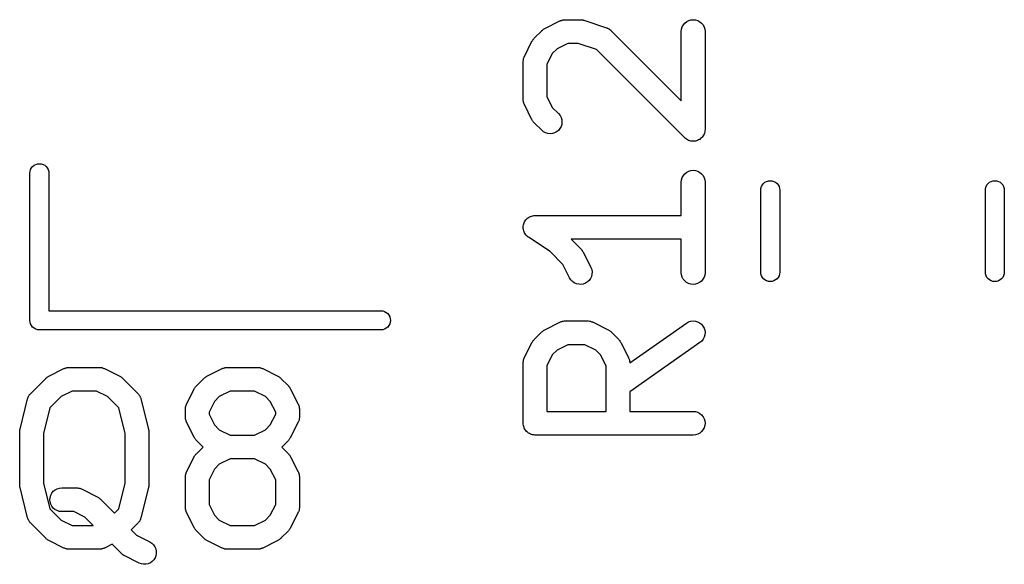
# Model space of a CAD drawing. Extents: x -0.18 to 2.54, y -2.17 to -0.07.
# Tile 3 of 39: x 0.17 to 0.41, y -0.99 to -0.86. Entities that reach past the tile are written whole.
import ezdxf

# ---------------------------------------------------------------- set-up
doc = ezdxf.new("R2010")
doc.units = 0
doc.header["$MEASUREMENT"] = 0
doc.layers.add('BLACK', color=7, linetype='CONTINUOUS')

msp = doc.modelspace()

# ---------------------------------------------------------------- linework, layer by layer
at = {"layer": 'BLACK', "linetype": 'CONTINUOUS'}
for p, q in [((0.295909, -0.859552), (0.299658, -0.857678)), ((0.299658, -0.857678), (0.299695, -0.857659)), ((0.299695, -0.857659), (0.299777, -0.857629)), ((0.299777, -0.857629), (0.299853, -0.857589)), ((0.299853, -0.857589), (0.300047, -0.85753)), ((0.300047, -0.85753), (0.300236, -0.857461)), ((0.300236, -0.857461), (0.300322, -0.857447)), ((0.300322, -0.857447), (0.300405, -0.857422)), ((0.300405, -0.857422), (0.300606, -0.857402)), ((0.300606, -0.857402), (0.300805, -0.857371)), ((0.300805, -0.857371), (0.300892, -0.857374)), ((0.300892, -0.857374), (0.300979, -0.857366)), ((0.300979, -0.857366), (0.304728, -0.857366)), ((0.304728, -0.857366), (0.304769, -0.857366)), ((0.304769, -0.857366), (0.304934, -0.857385)), ((0.304934, -0.857385), (0.3051, -0.857389)), ((0.3051, -0.857389), (0.30522, -0.857417)), ((0.30522, -0.857417), (0.305342, -0.85743)), ((0.305342, -0.85743), (0.3055, -0.857481)), ((0.3055, -0.857481), (0.305662, -0.857517)), ((0.305662, -0.857517), (0.311286, -0.859392)), ((0.330784, -0.858209), (0.331233, -0.857848)), ((0.331233, -0.857848), (0.331744, -0.857581)), ((0.331744, -0.857581), (0.332296, -0.857418)), ((0.332296, -0.857418), (0.33287, -0.857366)), ((0.33287, -0.857366), (0.333443, -0.857426)), ((0.333443, -0.857426), (0.333994, -0.857597)), ((0.333994, -0.857597), (0.334501, -0.857871)), ((0.334501, -0.857871), (0.334945, -0.858238)), ((0.293266, -0.86198), (0.295141, -0.860106)), ((0.295141, -0.860106), (0.295171, -0.860077)), ((0.295171, -0.860077), (0.2953, -0.859973)), ((0.2953, -0.859973), (0.295421, -0.859859)), ((0.295421, -0.859859), (0.295525, -0.859794)), ((0.295525, -0.859794), (0.295621, -0.859717)), ((0.295621, -0.859717), (0.295768, -0.859641)), ((0.295768, -0.859641), (0.295909, -0.859552)), ((0.311286, -0.859392), (0.311325, -0.859406)), ((0.311325, -0.859406), (0.311404, -0.859442)), ((0.311404, -0.859442), (0.311487, -0.859467)), ((0.311487, -0.859467), (0.311665, -0.859563)), ((0.311665, -0.859563), (0.311848, -0.859648)), ((0.311848, -0.859648), (0.311918, -0.859699)), ((0.311918, -0.859699), (0.311995, -0.85974)), ((0.311995, -0.85974), (0.312151, -0.859868)), ((0.312151, -0.859868), (0.312314, -0.859987)), ((0.312314, -0.859987), (0.312373, -0.86005)), ((0.312373, -0.86005), (0.31244, -0.860106)), ((0.31244, -0.860106), (0.329897, -0.877562)), ((0.329897, -0.860277), (0.329961, -0.859705)), ((0.329897, -0.860319), (0.329897, -0.860277)), ((0.329897, -0.877562), (0.329897, -0.860319)), ((0.329961, -0.859705), (0.330136, -0.859155)), ((0.330136, -0.859155), (0.330413, -0.85865)), ((0.330413, -0.85865), (0.330784, -0.858209)), ((0.334945, -0.858238), (0.335309, -0.858685)), ((0.335309, -0.858685), (0.33558, -0.859194)), ((0.33558, -0.859194), (0.335746, -0.859745)), ((0.335746, -0.859745), (0.335802, -0.860319)), ((0.335802, -0.860319), (0.335802, -0.884691)), ((0.290839, -0.866497), (0.292713, -0.862748)), ((0.292713, -0.862748), (0.292732, -0.862711)), ((0.292732, -0.862711), (0.292822, -0.862572)), ((0.292822, -0.862572), (0.292901, -0.862426)), ((0.292901, -0.862426), (0.292979, -0.862331)), ((0.292979, -0.862331), (0.293046, -0.862227)), ((0.293046, -0.862227), (0.293161, -0.862108)), ((0.293161, -0.862108), (0.293266, -0.86198)), ((0.298978, -0.86462), (0.297781, -0.865817)), ((0.301676, -0.863271), (0.298978, -0.86462)), ((0.304249, -0.863271), (0.301676, -0.863271)), ((0.308757, -0.864774), (0.304249, -0.863271)), ((0.330762, -0.886779), (0.308757, -0.864774)), ((0.290527, -0.867777), (0.290537, -0.86769)), ((0.290527, -0.867818), (0.290527, -0.867777)), ((0.290535, -0.867603), (0.290569, -0.867404)), ((0.290537, -0.86769), (0.290535, -0.867603)), ((0.290569, -0.867404), (0.290591, -0.867204)), ((0.290591, -0.867204), (0.290618, -0.867121)), ((0.290618, -0.867121), (0.290632, -0.867035)), ((0.290632, -0.867035), (0.290705, -0.866846)), ((0.290705, -0.866846), (0.290766, -0.866655)), ((0.290766, -0.866655), (0.290807, -0.866578)), ((0.290807, -0.866578), (0.290839, -0.866497)), ((0.297781, -0.865817), (0.296432, -0.868515)), ((0.290527, -0.877192), (0.290527, -0.867818)), ((0.296432, -0.868515), (0.296432, -0.876494)), ((0.290535, -0.877278), (0.290527, -0.877192)), ((0.290532, -0.877365), (0.290535, -0.877278)), ((0.290563, -0.877564), (0.290532, -0.877365)), ((0.290583, -0.877765), (0.290563, -0.877564)), ((0.296432, -0.876494), (0.297781, -0.879192)), ((0.290608, -0.877849), (0.290583, -0.877765)), ((0.290622, -0.877934), (0.290608, -0.877849)), ((0.290691, -0.878123), (0.290622, -0.877934)), ((0.29075, -0.878317), (0.290691, -0.878123)), ((0.29079, -0.878393), (0.29075, -0.878317)), ((0.29082, -0.878475), (0.29079, -0.878393)), ((0.290839, -0.878512), (0.29082, -0.878475)), ((0.292713, -0.882262), (0.290839, -0.878512)), ((0.297781, -0.879192), (0.299317, -0.880728)), ((0.292802, -0.882402), (0.292713, -0.882262)), ((0.292878, -0.882549), (0.292802, -0.882402)), ((0.299317, -0.880728), (0.299346, -0.880757)), ((0.299346, -0.880757), (0.299705, -0.881208)), ((0.299705, -0.881208), (0.299971, -0.881719)), ((0.299971, -0.881719), (0.300131, -0.882273)), ((0.300131, -0.882273), (0.300182, -0.882847)), ((0.292955, -0.882645), (0.292878, -0.882549)), ((0.29302, -0.882749), (0.292955, -0.882645)), ((0.293134, -0.88287), (0.29302, -0.882749)), ((0.293237, -0.883), (0.293134, -0.88287)), ((0.293266, -0.883029), (0.293237, -0.883)), ((0.295141, -0.884904), (0.293266, -0.883029)), ((0.295586, -0.88527), (0.295141, -0.884904)), ((0.299302, -0.884918), (0.298855, -0.885281)), ((0.299671, -0.884476), (0.299302, -0.884918)), ((0.299947, -0.88397), (0.299671, -0.884476)), ((0.300119, -0.88342), (0.299947, -0.88397)), ((0.300182, -0.882847), (0.300119, -0.88342)), ((0.335802, -0.884732), (0.33577, -0.88502)), ((0.335802, -0.884691), (0.335802, -0.884721)), ((0.335802, -0.884721), (0.335802, -0.884722)), ((0.335802, -0.884722), (0.335802, -0.884722)), ((0.335802, -0.884722), (0.335802, -0.884732)), ((0.296094, -0.885542), (0.295586, -0.88527)), ((0.296645, -0.88571), (0.296094, -0.885542)), ((0.297219, -0.885769), (0.296645, -0.88571)), ((0.297793, -0.885714), (0.297219, -0.885769)), ((0.298345, -0.88555), (0.297793, -0.885714)), ((0.298855, -0.885281), (0.298345, -0.88555)), ((0.330979, -0.886957), (0.330762, -0.886779)), ((0.331198, -0.887139), (0.330979, -0.886957)), ((0.331203, -0.887141), (0.331198, -0.887139)), ((0.331207, -0.887144), (0.331203, -0.887141)), ((0.331454, -0.887277), (0.331207, -0.887144)), ((0.331705, -0.887413), (0.331454, -0.887277)), ((0.334218, -0.887291), (0.333965, -0.887425)), ((0.334466, -0.887161), (0.334218, -0.887291)), ((0.33447, -0.887158), (0.334466, -0.887161)), ((0.334475, -0.887156), (0.33447, -0.887158)), ((0.334694, -0.886978), (0.334475, -0.887156)), ((0.334916, -0.8868), (0.334694, -0.886978)), ((0.334919, -0.886796), (0.334916, -0.8868)), ((0.334923, -0.886793), (0.334919, -0.886796)), ((0.3351, -0.88658), (0.334923, -0.886793)), ((0.335286, -0.886359), (0.3351, -0.88658)), ((0.335289, -0.886354), (0.335286, -0.886359)), ((0.335292, -0.88635), (0.335289, -0.886354)), ((0.335425, -0.886105), (0.335292, -0.88635)), ((0.335564, -0.885854), (0.335425, -0.886105)), ((0.335565, -0.885849), (0.335564, -0.885854)), ((0.335568, -0.885844), (0.335565, -0.885849)), ((0.335651, -0.885578), (0.335568, -0.885844)), ((0.335738, -0.885305), (0.335651, -0.885578)), ((0.33574, -0.885294), (0.335738, -0.885299)), ((0.335738, -0.885299), (0.335738, -0.885305)), ((0.33577, -0.88502), (0.33574, -0.885294)), ((0.33171, -0.887414), (0.331705, -0.887413)), ((0.331715, -0.887417), (0.33171, -0.887414)), ((0.331981, -0.887498), (0.331715, -0.887417)), ((0.332256, -0.887583), (0.331981, -0.887498)), ((0.332261, -0.887584), (0.332256, -0.887583)), ((0.332266, -0.887585), (0.332261, -0.887584)), ((0.33255, -0.887614), (0.332266, -0.887585)), ((0.332829, -0.887643), (0.33255, -0.887614)), ((0.332834, -0.887643), (0.332829, -0.887643)), ((0.332839, -0.887643), (0.332834, -0.887643)), ((0.333122, -0.887617), (0.332839, -0.887643)), ((0.333403, -0.887591), (0.333122, -0.887617)), ((0.333408, -0.88759), (0.333403, -0.887591)), ((0.333413, -0.887589), (0.333408, -0.88759)), ((0.333685, -0.887508), (0.333413, -0.887589)), ((0.333956, -0.887428), (0.333685, -0.887508)), ((0.33396, -0.887426), (0.333956, -0.887428)), ((0.333965, -0.887425), (0.33396, -0.887426)), ((0.167751, -0.895127), (0.167886, -0.894682)), ((0.167886, -0.894682), (0.168105, -0.894272)), ((0.168105, -0.894272), (0.1684, -0.893912)), ((0.1684, -0.893912), (0.16876, -0.893617)), ((0.16876, -0.893617), (0.16917, -0.893398)), ((0.16917, -0.893398), (0.169616, -0.893263)), ((0.169616, -0.893263), (0.170079, -0.893217)), ((0.170079, -0.893217), (0.170542, -0.893263)), ((0.170542, -0.893263), (0.170987, -0.893398)), ((0.170987, -0.893398), (0.171397, -0.893617)), ((0.171397, -0.893617), (0.171757, -0.893912)), ((0.171757, -0.893912), (0.172052, -0.894272)), ((0.172052, -0.894272), (0.172272, -0.894682)), ((0.172272, -0.894682), (0.172407, -0.895127)), ((0.167717, -0.895475), (0.167751, -0.895127)), ((0.167717, -0.932089), (0.167717, -0.895475)), ((0.172407, -0.895127), (0.172441, -0.895475)), ((0.172441, -0.895475), (0.172441, -0.929843)), ((0.329897, -0.897773), (0.329961, -0.8972)), ((0.329961, -0.8972), (0.330136, -0.896651)), ((0.330136, -0.896651), (0.330413, -0.896146)), ((0.330413, -0.896146), (0.330784, -0.895704)), ((0.330784, -0.895704), (0.331233, -0.895343)), ((0.331233, -0.895343), (0.331744, -0.895076)), ((0.331744, -0.895076), (0.332296, -0.894914)), ((0.332296, -0.894914), (0.33287, -0.894861)), ((0.33287, -0.894861), (0.333443, -0.894922)), ((0.333443, -0.894922), (0.333994, -0.895092)), ((0.333994, -0.895092), (0.334501, -0.895366)), ((0.334501, -0.895366), (0.334945, -0.895733)), ((0.334945, -0.895733), (0.335309, -0.89618)), ((0.335309, -0.89618), (0.33558, -0.896689)), ((0.33558, -0.896689), (0.335746, -0.89724)), ((0.329897, -0.897814), (0.329897, -0.897773)), ((0.329897, -0.90611), (0.329897, -0.897814)), ((0.335746, -0.89724), (0.335802, -0.897814)), ((0.335802, -0.897814), (0.335802, -0.920311)), ((0.349685, -0.899704), (0.349719, -0.899357)), ((0.349719, -0.899357), (0.349854, -0.898911)), ((0.349854, -0.898911), (0.350074, -0.898501)), ((0.350074, -0.898501), (0.350369, -0.898141)), ((0.350369, -0.898141), (0.350729, -0.897846)), ((0.350729, -0.897846), (0.351139, -0.897627)), ((0.351139, -0.897627), (0.351584, -0.897492)), ((0.351584, -0.897492), (0.352047, -0.897446)), ((0.352047, -0.897446), (0.35251, -0.897492)), ((0.35251, -0.897492), (0.352956, -0.897627)), ((0.352956, -0.897627), (0.353366, -0.897846)), ((0.353366, -0.897846), (0.353726, -0.898141)), ((0.353726, -0.898141), (0.354021, -0.898501)), ((0.354021, -0.898501), (0.35424, -0.898911)), ((0.35424, -0.898911), (0.354375, -0.899357)), ((0.354375, -0.899357), (0.354409, -0.899704)), ((0.405591, -0.899704), (0.405625, -0.899357)), ((0.405625, -0.899357), (0.40576, -0.898911)), ((0.40576, -0.898911), (0.405979, -0.898501)), ((0.405979, -0.898501), (0.406274, -0.898141)), ((0.406274, -0.898141), (0.406634, -0.897846)), ((0.406634, -0.897846), (0.407044, -0.897627)), ((0.407044, -0.897627), (0.40749, -0.897492)), ((0.40749, -0.897492), (0.407953, -0.897446)), ((0.407953, -0.897446), (0.408416, -0.897492)), ((0.408416, -0.897492), (0.408861, -0.897627)), ((0.408861, -0.897627), (0.409271, -0.897846)), ((0.409271, -0.897846), (0.409631, -0.898141)), ((0.409631, -0.898141), (0.409926, -0.898501)), ((0.409926, -0.898501), (0.410146, -0.898911)), ((0.410146, -0.898911), (0.410281, -0.899357)), ((0.410281, -0.899357), (0.410315, -0.899704)), ((0.349685, -0.920296), (0.349685, -0.899704)), ((0.354409, -0.899704), (0.354409, -0.920296)), ((0.405591, -0.920296), (0.405591, -0.899704)), ((0.410315, -0.899704), (0.410315, -0.920296)), ((0.291216, -0.907188), (0.291399, -0.906967)), ((0.291399, -0.906967), (0.291401, -0.906966)), ((0.291401, -0.906966), (0.291402, -0.906964)), ((0.291402, -0.906964), (0.29163, -0.906779)), ((0.29163, -0.906779), (0.291846, -0.906603)), ((0.291846, -0.906603), (0.291847, -0.906602)), ((0.291847, -0.906602), (0.291849, -0.906601)), ((0.291849, -0.906601), (0.292108, -0.906463)), ((0.292108, -0.906463), (0.292354, -0.906333)), ((0.292354, -0.906333), (0.292357, -0.906332)), ((0.292357, -0.906332), (0.292359, -0.906331)), ((0.292359, -0.906331), (0.292627, -0.90625)), ((0.292627, -0.90625), (0.292906, -0.906166)), ((0.292906, -0.906166), (0.292908, -0.906166)), ((0.292908, -0.906166), (0.292911, -0.906165)), ((0.292911, -0.906165), (0.293198, -0.906137)), ((0.293198, -0.906137), (0.29348, -0.90611)), ((0.29348, -0.90611), (0.329897, -0.90611)), ((0.290527, -0.909037), (0.290557, -0.908757)), ((0.290527, -0.90904), (0.290527, -0.909037)), ((0.290527, -0.909042), (0.290527, -0.90904)), ((0.290554, -0.90934), (0.290527, -0.909042)), ((0.290578, -0.909611), (0.290554, -0.90934)), ((0.290557, -0.908757), (0.290587, -0.908469)), ((0.290587, -0.908469), (0.290588, -0.908467)), ((0.290588, -0.908464), (0.290675, -0.908185)), ((0.290588, -0.908467), (0.290588, -0.908464)), ((0.290675, -0.908185), (0.290757, -0.907918)), ((0.290757, -0.907918), (0.290759, -0.907916)), ((0.290759, -0.907914), (0.290899, -0.907657)), ((0.290759, -0.907916), (0.290759, -0.907914)), ((0.290899, -0.907657), (0.291032, -0.907411)), ((0.291032, -0.907411), (0.291033, -0.90741)), ((0.291033, -0.90741), (0.291034, -0.907408)), ((0.291034, -0.907408), (0.291216, -0.907188)), ((0.290579, -0.909613), (0.290578, -0.909611)), ((0.290579, -0.909616), (0.290579, -0.909613)), ((0.290662, -0.909898), (0.290579, -0.909616)), ((0.29074, -0.910164), (0.290662, -0.909898)), ((0.290741, -0.910167), (0.29074, -0.910164)), ((0.290742, -0.910169), (0.290741, -0.910167)), ((0.290869, -0.910412), (0.290742, -0.910169)), ((0.291006, -0.910676), (0.290869, -0.910412)), ((0.291008, -0.910677), (0.291006, -0.910676)), ((0.291009, -0.910679), (0.291008, -0.910677)), ((0.291187, -0.910901), (0.291009, -0.910679)), ((0.291367, -0.911125), (0.291187, -0.910901)), ((0.291368, -0.911127), (0.291367, -0.911125)), ((0.29137, -0.911129), (0.291368, -0.911127)), ((0.291593, -0.911316), (0.29137, -0.911129)), ((0.291807, -0.911496), (0.291593, -0.911316)), ((0.291811, -0.911499), (0.291807, -0.911496)), ((0.291812, -0.911499), (0.291811, -0.911499)), ((0.291811, -0.911499), (0.291811, -0.911499)), ((0.291842, -0.911519), (0.291812, -0.911499)), ((0.297223, -0.915107), (0.291842, -0.911519)), ((0.329897, -0.912015), (0.302483, -0.912015)), ((0.302483, -0.912015), (0.304941, -0.914474)), ((0.329897, -0.920311), (0.329897, -0.912015)), ((0.300427, -0.918311), (0.297223, -0.915107)), ((0.304941, -0.914474), (0.30497, -0.914503)), ((0.30497, -0.914503), (0.305074, -0.914633)), ((0.305074, -0.914633), (0.305188, -0.914753)), ((0.305188, -0.914753), (0.305253, -0.914857)), ((0.305253, -0.914857), (0.30533, -0.914953)), ((0.30533, -0.914953), (0.305406, -0.915101)), ((0.305406, -0.915101), (0.305494, -0.915241)), ((0.305494, -0.915241), (0.307369, -0.918991)), ((0.302087, -0.921632), (0.300427, -0.918311)), ((0.307369, -0.918991), (0.307387, -0.919028)), ((0.307387, -0.919028), (0.307586, -0.919569)), ((0.302394, -0.92212), (0.302087, -0.921632)), ((0.307519, -0.921274), (0.307279, -0.921798)), ((0.307653, -0.920714), (0.307519, -0.921274)), ((0.307586, -0.919569), (0.307676, -0.920138)), ((0.307676, -0.920138), (0.307653, -0.920714)), ((0.329953, -0.920885), (0.329897, -0.920311)), ((0.33012, -0.921436), (0.329953, -0.920885)), ((0.33039, -0.921945), (0.33012, -0.921436)), ((0.335564, -0.921474), (0.335286, -0.921979)), ((0.335738, -0.920925), (0.335564, -0.921474)), ((0.335802, -0.920352), (0.335738, -0.920925)), ((0.335802, -0.920311), (0.335802, -0.920352)), ((0.349719, -0.920643), (0.349685, -0.920296)), ((0.349854, -0.921089), (0.349719, -0.920643)), ((0.350074, -0.921499), (0.349854, -0.921089)), ((0.350369, -0.921859), (0.350074, -0.921499)), ((0.354021, -0.921499), (0.353726, -0.921859)), ((0.35424, -0.921089), (0.354021, -0.921499)), ((0.354375, -0.920643), (0.35424, -0.921089)), ((0.354409, -0.920296), (0.354375, -0.920643)), ((0.405625, -0.920643), (0.405591, -0.920296)), ((0.40576, -0.921089), (0.405625, -0.920643)), ((0.405979, -0.921499), (0.40576, -0.921089)), ((0.406274, -0.921859), (0.405979, -0.921499)), ((0.409926, -0.921499), (0.409631, -0.921859)), ((0.410146, -0.921089), (0.409926, -0.921499)), ((0.410281, -0.920643), (0.410146, -0.921089)), ((0.410315, -0.920296), (0.410281, -0.920643)), ((0.30279, -0.922538), (0.302394, -0.92212)), ((0.303259, -0.922873), (0.30279, -0.922538)), ((0.303785, -0.923109), (0.303259, -0.922873)), ((0.304346, -0.923239), (0.303785, -0.923109)), ((0.304922, -0.923258), (0.304346, -0.923239)), ((0.305491, -0.923164), (0.304922, -0.923258)), ((0.30603, -0.922961), (0.305491, -0.923164)), ((0.30652, -0.922658), (0.30603, -0.922961)), ((0.306942, -0.922265), (0.30652, -0.922658)), ((0.307279, -0.921798), (0.306942, -0.922265)), ((0.330754, -0.922392), (0.33039, -0.921945)), ((0.331198, -0.922759), (0.330754, -0.922392)), ((0.331705, -0.923033), (0.331198, -0.922759)), ((0.332256, -0.923204), (0.331705, -0.923033)), ((0.332829, -0.923264), (0.332256, -0.923204)), ((0.333403, -0.923212), (0.332829, -0.923264)), ((0.333956, -0.923049), (0.333403, -0.923212)), ((0.334466, -0.922782), (0.333956, -0.923049)), ((0.334916, -0.922421), (0.334466, -0.922782)), ((0.335286, -0.921979), (0.334916, -0.922421)), ((0.350729, -0.922154), (0.350369, -0.921859)), ((0.351139, -0.922373), (0.350729, -0.922154)), ((0.351584, -0.922508), (0.351139, -0.922373)), ((0.352047, -0.922554), (0.351584, -0.922508)), ((0.35251, -0.922508), (0.352047, -0.922554)), ((0.352956, -0.922373), (0.35251, -0.922508)), ((0.353366, -0.922154), (0.352956, -0.922373)), ((0.353726, -0.921859), (0.353366, -0.922154)), ((0.406634, -0.922154), (0.406274, -0.921859)), ((0.407044, -0.922373), (0.406634, -0.922154)), ((0.40749, -0.922508), (0.407044, -0.922373)), ((0.407953, -0.922554), (0.40749, -0.922508)), ((0.408416, -0.922508), (0.407953, -0.922554)), ((0.408861, -0.922373), (0.408416, -0.922508)), ((0.409271, -0.922154), (0.408861, -0.922373)), ((0.409631, -0.921859), (0.409271, -0.922154)), ((0.172441, -0.929843), (0.255234, -0.929843)), ((0.255234, -0.929843), (0.255581, -0.929877)), ((0.255581, -0.929877), (0.256026, -0.930012)), ((0.256026, -0.930012), (0.256437, -0.930231)), ((0.256437, -0.930231), (0.256796, -0.930526)), ((0.256796, -0.930526), (0.257092, -0.930886)), ((0.257092, -0.930886), (0.257311, -0.931296)), ((0.257311, -0.931296), (0.257446, -0.931742)), ((0.167705, -0.932205), (0.167717, -0.932089)), ((0.167751, -0.932668), (0.167705, -0.932205)), ((0.167886, -0.933113), (0.167751, -0.932668)), ((0.168105, -0.933523), (0.167886, -0.933113)), ((0.1684, -0.933883), (0.168105, -0.933523)), ((0.16876, -0.934178), (0.1684, -0.933883)), ((0.256796, -0.933883), (0.256437, -0.934178)), ((0.257092, -0.933523), (0.256796, -0.933883)), ((0.257311, -0.933113), (0.257092, -0.933523)), ((0.257446, -0.932668), (0.257311, -0.933113)), ((0.257446, -0.931742), (0.257492, -0.932205)), ((0.257492, -0.932205), (0.257446, -0.932668)), ((0.295909, -0.934543), (0.299658, -0.932668)), ((0.299658, -0.932668), (0.299695, -0.93265)), ((0.299695, -0.93265), (0.299777, -0.93262)), ((0.299777, -0.93262), (0.299853, -0.932579)), ((0.299853, -0.932579), (0.300047, -0.932521)), ((0.300047, -0.932521), (0.300236, -0.932451)), ((0.300236, -0.932451), (0.300322, -0.932438)), ((0.300322, -0.932438), (0.300405, -0.932413)), ((0.300405, -0.932413), (0.300606, -0.932393)), ((0.300606, -0.932393), (0.300805, -0.932362)), ((0.300805, -0.932362), (0.300892, -0.932365)), ((0.300892, -0.932365), (0.300979, -0.932357)), ((0.300979, -0.932357), (0.306603, -0.932357)), ((0.306603, -0.932357), (0.306644, -0.932357)), ((0.306644, -0.932357), (0.306731, -0.932367)), ((0.306731, -0.932367), (0.306817, -0.932364)), ((0.306817, -0.932364), (0.307016, -0.932399)), ((0.307016, -0.932399), (0.307217, -0.932421)), ((0.307217, -0.932421), (0.307299, -0.932447)), ((0.307299, -0.932447), (0.307385, -0.932462)), ((0.307385, -0.932462), (0.307574, -0.932534)), ((0.307574, -0.932534), (0.307766, -0.932595)), ((0.307766, -0.932595), (0.307842, -0.932637)), ((0.307842, -0.932637), (0.307923, -0.932668)), ((0.307923, -0.932668), (0.311673, -0.934543)), ((0.31705, -0.942764), (0.331156, -0.93289)), ((0.331156, -0.93289), (0.33119, -0.932867)), ((0.33119, -0.932867), (0.331696, -0.932591)), ((0.331696, -0.932591), (0.332246, -0.932419)), ((0.332246, -0.932419), (0.332819, -0.932357)), ((0.332819, -0.932357), (0.333393, -0.932407)), ((0.333393, -0.932407), (0.333947, -0.932568)), ((0.333947, -0.932568), (0.334458, -0.932833)), ((0.334458, -0.932833), (0.334908, -0.933193)), ((0.334908, -0.933193), (0.33528, -0.933633)), ((0.33528, -0.933633), (0.33556, -0.934137)), ((0.16917, -0.934398), (0.16876, -0.934178)), ((0.169616, -0.934533), (0.16917, -0.934398)), ((0.16991, -0.934562), (0.169616, -0.934533)), ((0.170079, -0.934578), (0.16991, -0.934562)), ((0.170195, -0.934567), (0.170079, -0.934578)), ((0.255234, -0.934567), (0.170195, -0.934567)), ((0.255581, -0.934533), (0.255234, -0.934567)), ((0.256026, -0.934398), (0.255581, -0.934533)), ((0.256437, -0.934178), (0.256026, -0.934398)), ((0.293266, -0.936971), (0.295141, -0.935096)), ((0.295141, -0.935096), (0.295171, -0.935067)), ((0.295171, -0.935067), (0.2953, -0.934964)), ((0.2953, -0.934964), (0.295421, -0.93485)), ((0.295421, -0.93485), (0.295525, -0.934784)), ((0.295525, -0.934784), (0.295621, -0.934708)), ((0.295621, -0.934708), (0.295768, -0.934631)), ((0.295768, -0.934631), (0.295909, -0.934543)), ((0.311673, -0.934543), (0.31171, -0.934562)), ((0.31171, -0.934562), (0.311849, -0.934652)), ((0.311849, -0.934652), (0.311995, -0.93473)), ((0.311995, -0.93473), (0.31209, -0.934808)), ((0.31209, -0.934808), (0.312193, -0.934875)), ((0.312193, -0.934875), (0.312312, -0.934991)), ((0.312312, -0.934991), (0.31244, -0.935096)), ((0.31244, -0.935096), (0.314315, -0.936971)), ((0.335599, -0.936387), (0.335337, -0.936901)), ((0.33556, -0.934137), (0.335736, -0.934686)), ((0.335756, -0.935833), (0.335599, -0.936387)), ((0.335736, -0.934686), (0.335802, -0.935258)), ((0.335802, -0.935258), (0.335756, -0.935833)), ((0.290839, -0.941488), (0.292713, -0.937738)), ((0.292713, -0.937738), (0.292732, -0.937702)), ((0.292732, -0.937702), (0.292822, -0.937562)), ((0.292822, -0.937562), (0.292901, -0.937416)), ((0.292901, -0.937416), (0.292979, -0.937321)), ((0.292979, -0.937321), (0.293046, -0.937218)), ((0.293046, -0.937218), (0.293161, -0.937099)), ((0.293161, -0.937099), (0.293266, -0.936971)), ((0.301676, -0.938262), (0.298978, -0.939611)), ((0.305906, -0.938262), (0.301676, -0.938262)), ((0.308603, -0.939611), (0.305906, -0.938262)), ((0.314315, -0.936971), (0.314344, -0.937)), ((0.314344, -0.937), (0.314448, -0.93713)), ((0.314448, -0.93713), (0.314561, -0.937251)), ((0.314561, -0.937251), (0.314627, -0.937355)), ((0.314627, -0.937355), (0.314704, -0.937451)), ((0.314704, -0.937451), (0.31478, -0.937598)), ((0.31478, -0.937598), (0.314868, -0.937738)), ((0.314868, -0.937738), (0.316743, -0.941488)), ((0.334543, -0.937728), (0.317055, -0.94997)), ((0.334981, -0.937353), (0.334543, -0.937728)), ((0.335337, -0.936901), (0.334981, -0.937353)), ((0.297781, -0.940808), (0.296432, -0.943505)), ((0.298978, -0.939611), (0.297781, -0.940808)), ((0.3098, -0.940808), (0.308603, -0.939611)), ((0.311149, -0.943505), (0.3098, -0.940808)), ((0.290527, -0.942767), (0.290537, -0.942681)), ((0.290527, -0.942808), (0.290527, -0.942767)), ((0.290527, -0.957806), (0.290527, -0.942808)), ((0.290535, -0.942594), (0.290569, -0.942395)), ((0.290537, -0.942681), (0.290535, -0.942594)), ((0.290569, -0.942395), (0.290591, -0.942194)), ((0.290591, -0.942194), (0.290618, -0.942112)), ((0.290618, -0.942112), (0.290632, -0.942026)), ((0.290632, -0.942026), (0.290705, -0.941837)), ((0.290705, -0.941837), (0.290766, -0.941645)), ((0.290766, -0.941645), (0.290807, -0.941569)), ((0.290807, -0.941569), (0.290839, -0.941488)), ((0.296432, -0.943505), (0.296432, -0.954854)), ((0.311149, -0.954854), (0.311149, -0.943505)), ((0.316743, -0.941488), (0.316761, -0.941525)), ((0.316761, -0.941525), (0.316791, -0.941607)), ((0.316791, -0.941607), (0.316832, -0.941683)), ((0.316832, -0.941683), (0.31689, -0.941876)), ((0.31689, -0.941876), (0.31696, -0.942066)), ((0.31696, -0.942066), (0.316973, -0.942151)), ((0.316973, -0.942151), (0.316999, -0.942235)), ((0.316999, -0.942235), (0.317018, -0.942436)), ((0.317018, -0.942436), (0.31705, -0.942635)), ((0.31705, -0.942635), (0.317046, -0.942722)), ((0.317046, -0.942722), (0.31705, -0.942764)), ((0.172145, -0.946264), (0.172292, -0.946188)), ((0.172292, -0.946188), (0.172433, -0.946099)), ((0.172433, -0.946099), (0.176182, -0.944224)), ((0.176182, -0.944224), (0.176219, -0.944206)), ((0.176219, -0.944206), (0.176301, -0.944176)), ((0.176301, -0.944176), (0.176378, -0.944135)), ((0.176378, -0.944135), (0.176571, -0.944077)), ((0.176571, -0.944077), (0.17676, -0.944008)), ((0.17676, -0.944008), (0.176846, -0.943994)), ((0.176846, -0.943994), (0.176929, -0.943969)), ((0.176929, -0.943969), (0.17713, -0.943949)), ((0.17713, -0.943949), (0.177329, -0.943918)), ((0.177329, -0.943918), (0.177416, -0.943921)), ((0.177416, -0.943921), (0.177503, -0.943913)), ((0.177503, -0.943913), (0.185002, -0.943913)), ((0.185002, -0.943913), (0.185043, -0.943913)), ((0.185043, -0.943913), (0.185129, -0.943923)), ((0.185129, -0.943923), (0.185216, -0.94392)), ((0.185216, -0.94392), (0.185415, -0.943955)), ((0.185415, -0.943955), (0.185616, -0.943977)), ((0.185616, -0.943977), (0.185698, -0.944003)), ((0.185698, -0.944003), (0.185784, -0.944018)), ((0.185784, -0.944018), (0.185973, -0.944091)), ((0.185973, -0.944091), (0.186165, -0.944151)), ((0.186165, -0.944151), (0.186241, -0.944193)), ((0.186241, -0.944193), (0.186322, -0.944224)), ((0.186322, -0.944224), (0.190072, -0.946099)), ((0.190072, -0.946099), (0.190109, -0.946118)), ((0.190109, -0.946118), (0.190248, -0.946208)), ((0.190248, -0.946208), (0.190394, -0.946286)), ((0.211515, -0.946264), (0.211662, -0.946188)), ((0.211662, -0.946188), (0.211803, -0.946099)), ((0.211803, -0.946099), (0.215552, -0.944224)), ((0.215552, -0.944224), (0.215589, -0.944206)), ((0.215589, -0.944206), (0.215671, -0.944176)), ((0.215671, -0.944176), (0.215748, -0.944135)), ((0.215748, -0.944135), (0.215941, -0.944077)), ((0.215941, -0.944077), (0.21613, -0.944008)), ((0.21613, -0.944008), (0.216216, -0.943994)), ((0.216216, -0.943994), (0.216299, -0.943969)), ((0.216299, -0.943969), (0.2165, -0.943949)), ((0.2165, -0.943949), (0.2167, -0.943918)), ((0.2167, -0.943918), (0.216786, -0.943921)), ((0.216786, -0.943921), (0.216873, -0.943913)), ((0.216873, -0.943913), (0.224372, -0.943913)), ((0.224372, -0.943913), (0.224413, -0.943913)), ((0.224413, -0.943913), (0.2245, -0.943923)), ((0.2245, -0.943923), (0.224586, -0.94392)), ((0.224586, -0.94392), (0.224786, -0.943955)), ((0.224786, -0.943955), (0.224986, -0.943977)), ((0.224986, -0.943977), (0.225068, -0.944003)), ((0.225068, -0.944003), (0.225154, -0.944018)), ((0.225154, -0.944018), (0.225343, -0.944091)), ((0.225343, -0.944091), (0.225535, -0.944151)), ((0.225535, -0.944151), (0.225611, -0.944193)), ((0.225611, -0.944193), (0.225692, -0.944224)), ((0.225692, -0.944224), (0.229442, -0.946099)), ((0.229442, -0.946099), (0.229479, -0.946118)), ((0.229479, -0.946118), (0.229618, -0.946208)), ((0.229618, -0.946208), (0.229764, -0.946286)), ((0.167916, -0.950402), (0.171665, -0.946652)), ((0.171665, -0.946652), (0.171695, -0.946623)), ((0.171695, -0.946623), (0.171824, -0.94652)), ((0.171824, -0.94652), (0.171945, -0.946406)), ((0.171945, -0.946406), (0.172049, -0.94634)), ((0.172049, -0.94634), (0.172145, -0.946264)), ((0.190394, -0.946286), (0.190489, -0.946364)), ((0.190489, -0.946364), (0.190592, -0.946431)), ((0.190592, -0.946431), (0.190711, -0.946547)), ((0.190711, -0.946547), (0.190839, -0.946652)), ((0.190839, -0.946652), (0.194589, -0.950402)), ((0.20894, -0.948774), (0.209055, -0.948655)), ((0.209055, -0.948655), (0.209161, -0.948527)), ((0.209161, -0.948527), (0.211035, -0.946652)), ((0.211035, -0.946652), (0.211065, -0.946623)), ((0.211065, -0.946623), (0.211194, -0.94652)), ((0.211194, -0.94652), (0.211315, -0.946406)), ((0.211315, -0.946406), (0.211419, -0.94634)), ((0.211419, -0.94634), (0.211515, -0.946264)), ((0.229764, -0.946286), (0.229859, -0.946364)), ((0.229859, -0.946364), (0.229962, -0.946431)), ((0.229962, -0.946431), (0.230081, -0.946547)), ((0.230081, -0.946547), (0.230209, -0.946652)), ((0.230209, -0.946652), (0.232084, -0.948527)), ((0.232084, -0.948527), (0.232113, -0.948556)), ((0.232113, -0.948556), (0.232217, -0.948686)), ((0.232217, -0.948686), (0.23233, -0.948807)), ((0.167351, -0.951194), (0.167456, -0.951023)), ((0.167456, -0.951023), (0.16755, -0.950847)), ((0.16755, -0.950847), (0.167606, -0.950779)), ((0.167606, -0.950779), (0.167653, -0.950703)), ((0.167653, -0.950703), (0.167789, -0.950556)), ((0.167789, -0.950556), (0.167916, -0.950402)), ((0.1782, -0.949818), (0.175502, -0.951167)), ((0.184305, -0.949818), (0.1782, -0.949818)), ((0.187002, -0.951167), (0.184305, -0.949818)), ((0.194589, -0.950402), (0.194618, -0.950431)), ((0.194618, -0.950431), (0.194743, -0.950588)), ((0.194743, -0.950588), (0.194876, -0.950736)), ((0.194876, -0.950736), (0.194922, -0.950812)), ((0.194922, -0.950812), (0.194977, -0.950881)), ((0.194977, -0.950881), (0.195069, -0.951059)), ((0.195069, -0.951059), (0.195172, -0.951231)), ((0.206733, -0.953044), (0.208608, -0.949294)), ((0.208608, -0.949294), (0.208626, -0.949258)), ((0.208626, -0.949258), (0.208717, -0.949118)), ((0.208717, -0.949118), (0.208795, -0.948972)), ((0.208795, -0.948972), (0.208873, -0.948877)), ((0.208873, -0.948877), (0.20894, -0.948774)), ((0.21757, -0.949818), (0.214872, -0.951167)), ((0.223675, -0.949818), (0.21757, -0.949818)), ((0.226372, -0.951167), (0.223675, -0.949818)), ((0.23233, -0.948807), (0.232396, -0.948911)), ((0.232396, -0.948911), (0.232473, -0.949007)), ((0.232473, -0.949007), (0.232549, -0.949154)), ((0.232549, -0.949154), (0.232637, -0.949294)), ((0.232637, -0.949294), (0.234512, -0.953044)), ((0.317055, -0.94997), (0.317055, -0.954854)), ((0.165264, -0.959273), (0.167139, -0.951774)), ((0.167139, -0.951774), (0.167149, -0.951734)), ((0.167149, -0.951734), (0.167219, -0.951546)), ((0.167219, -0.951546), (0.167278, -0.951355)), ((0.167278, -0.951355), (0.16732, -0.951277)), ((0.16732, -0.951277), (0.167351, -0.951194)), ((0.175502, -0.951167), (0.17267, -0.953999)), ((0.189835, -0.953999), (0.187002, -0.951167)), ((0.195172, -0.951231), (0.195202, -0.951314)), ((0.195202, -0.951314), (0.195243, -0.951393)), ((0.195243, -0.951393), (0.195298, -0.951585)), ((0.195298, -0.951585), (0.195366, -0.951774)), ((0.195366, -0.951774), (0.19724, -0.959273)), ((0.206512, -0.953668), (0.206527, -0.953582)), ((0.206527, -0.953582), (0.206599, -0.953393)), ((0.206599, -0.953393), (0.20666, -0.953201)), ((0.20666, -0.953201), (0.206702, -0.953125)), ((0.206702, -0.953125), (0.206733, -0.953044)), ((0.213675, -0.952364), (0.212327, -0.955061)), ((0.214872, -0.951167), (0.213675, -0.952364)), ((0.227569, -0.952364), (0.226372, -0.951167)), ((0.228918, -0.955061), (0.227569, -0.952364)), ((0.234512, -0.953044), (0.23453, -0.953081)), ((0.23453, -0.953081), (0.23456, -0.953163)), ((0.23456, -0.953163), (0.234601, -0.953239)), ((0.234601, -0.953239), (0.234659, -0.953433)), ((0.234659, -0.953433), (0.234729, -0.953622)), ((0.17267, -0.953999), (0.171082, -0.960352)), ((0.191423, -0.960352), (0.189835, -0.953999)), ((0.206421, -0.954323), (0.206431, -0.954237)), ((0.206421, -0.954364), (0.206421, -0.954323)), ((0.206421, -0.956239), (0.206421, -0.954364)), ((0.206429, -0.95415), (0.206463, -0.953951)), ((0.206431, -0.954237), (0.206429, -0.95415)), ((0.206463, -0.953951), (0.206486, -0.953751)), ((0.206486, -0.953751), (0.206512, -0.953668)), ((0.212327, -0.955061), (0.212327, -0.955542)), ((0.212327, -0.955542), (0.213675, -0.95824)), ((0.227569, -0.95824), (0.228918, -0.955542)), ((0.228918, -0.955542), (0.228918, -0.955061)), ((0.234729, -0.953622), (0.234742, -0.953708)), ((0.234742, -0.953708), (0.234768, -0.953791)), ((0.234768, -0.953791), (0.234787, -0.953992)), ((0.234787, -0.953992), (0.234819, -0.954191)), ((0.234819, -0.954191), (0.234815, -0.954278)), ((0.234815, -0.954278), (0.234824, -0.954364)), ((0.234824, -0.954364), (0.234824, -0.956239)), ((0.296432, -0.954854), (0.311149, -0.954854)), ((0.317055, -0.954854), (0.33285, -0.954854)), ((0.33285, -0.954854), (0.332891, -0.954854)), ((0.332891, -0.954854), (0.333464, -0.954918)), ((0.333464, -0.954918), (0.334013, -0.955093)), ((0.334013, -0.955093), (0.334518, -0.95537)), ((0.334518, -0.95537), (0.334959, -0.955741)), ((0.334959, -0.955741), (0.33532, -0.95619)), ((0.20643, -0.956326), (0.206421, -0.956239)), ((0.206426, -0.956413), (0.20643, -0.956326)), ((0.206458, -0.956612), (0.206426, -0.956413)), ((0.206477, -0.956813), (0.206458, -0.956612)), ((0.206502, -0.956896), (0.206477, -0.956813)), ((0.206516, -0.956982), (0.206502, -0.956896)), ((0.206585, -0.957171), (0.206516, -0.956982)), ((0.206644, -0.957364), (0.206585, -0.957171)), ((0.206685, -0.957441), (0.206644, -0.957364)), ((0.206715, -0.957523), (0.206685, -0.957441)), ((0.206733, -0.95756), (0.206715, -0.957523)), ((0.208608, -0.961309), (0.206733, -0.95756)), ((0.213675, -0.95824), (0.214872, -0.959437)), ((0.226372, -0.959437), (0.227569, -0.95824)), ((0.234512, -0.95756), (0.232637, -0.961309)), ((0.234543, -0.957479), (0.234512, -0.95756)), ((0.234585, -0.957402), (0.234543, -0.957479)), ((0.234646, -0.95721), (0.234585, -0.957402)), ((0.234718, -0.957022), (0.234646, -0.95721)), ((0.234733, -0.956936), (0.234718, -0.957022)), ((0.234759, -0.956853), (0.234733, -0.956936)), ((0.234782, -0.956653), (0.234759, -0.956853)), ((0.234816, -0.956454), (0.234782, -0.956653)), ((0.234823, -0.95628), (0.234814, -0.956367)), ((0.234814, -0.956367), (0.234816, -0.956454)), ((0.234824, -0.956239), (0.234823, -0.95628)), ((0.290554, -0.958083), (0.290527, -0.957806)), ((0.290579, -0.95836), (0.290554, -0.958083)), ((0.290582, -0.95837), (0.290579, -0.95836)), ((0.290583, -0.95838), (0.290582, -0.95837)), ((0.290663, -0.958646), (0.290583, -0.95838)), ((0.33532, -0.95619), (0.335587, -0.9567)), ((0.335742, -0.9584), (0.335572, -0.958951)), ((0.335587, -0.9567), (0.33575, -0.957253)), ((0.335802, -0.957827), (0.335742, -0.9584)), ((0.33575, -0.957253), (0.335802, -0.957827)), ((0.165176, -0.959948), (0.165182, -0.959895)), ((0.165176, -0.959989), (0.165176, -0.959948)), ((0.165176, -0.973112), (0.165176, -0.959989)), ((0.16518, -0.959843), (0.165215, -0.959609)), ((0.165182, -0.959895), (0.16518, -0.959843)), ((0.165215, -0.959609), (0.165241, -0.959375)), ((0.165241, -0.959375), (0.165257, -0.959325)), ((0.165257, -0.959325), (0.165264, -0.959273)), ((0.171082, -0.960352), (0.171082, -0.972749)), ((0.191423, -0.972749), (0.191423, -0.960352)), ((0.19724, -0.959273), (0.19725, -0.959313)), ((0.19725, -0.959313), (0.197257, -0.959365)), ((0.197257, -0.959365), (0.197272, -0.959415)), ((0.197272, -0.959415), (0.197295, -0.95965)), ((0.197295, -0.95965), (0.197327, -0.959884)), ((0.197327, -0.959884), (0.197323, -0.959936)), ((0.197323, -0.959936), (0.197328, -0.959989)), ((0.197328, -0.959989), (0.197328, -0.973112)), ((0.214872, -0.959437), (0.21757, -0.960786)), ((0.21757, -0.960786), (0.223675, -0.960786)), ((0.223675, -0.960786), (0.226372, -0.959437)), ((0.290742, -0.958913), (0.290663, -0.958646)), ((0.290747, -0.958922), (0.290742, -0.958913)), ((0.29075, -0.958932), (0.290747, -0.958922)), ((0.29088, -0.959177), (0.29075, -0.958932)), ((0.291009, -0.959423), (0.29088, -0.959177)), ((0.291015, -0.959431), (0.291009, -0.959423)), ((0.29102, -0.959441), (0.291015, -0.959431)), ((0.291197, -0.959657), (0.29102, -0.959441)), ((0.29137, -0.959872), (0.291197, -0.959657)), ((0.291378, -0.959879), (0.29137, -0.959872)), ((0.291384, -0.959887), (0.291378, -0.959879)), ((0.291598, -0.960064), (0.291384, -0.959887)), ((0.291811, -0.960243), (0.291598, -0.960064)), ((0.291821, -0.960248), (0.291811, -0.960243)), ((0.291828, -0.960254), (0.291821, -0.960248)), ((0.292072, -0.960386), (0.291828, -0.960254)), ((0.292316, -0.96052), (0.292072, -0.960386)), ((0.292326, -0.960524), (0.292316, -0.96052)), ((0.292335, -0.960529), (0.292326, -0.960524)), ((0.292602, -0.960611), (0.292335, -0.960529)), ((0.292866, -0.960695), (0.292602, -0.960611)), ((0.292876, -0.960696), (0.292866, -0.960695)), ((0.292886, -0.960699), (0.292876, -0.960696)), ((0.293161, -0.960728), (0.292886, -0.960699)), ((0.293438, -0.960759), (0.293161, -0.960728)), ((0.293458, -0.960759), (0.293438, -0.960759)), ((0.293459, -0.960759), (0.293458, -0.960759)), ((0.29348, -0.960759), (0.293459, -0.960759)), ((0.293459, -0.960759), (0.293459, -0.960759)), ((0.33285, -0.960759), (0.29348, -0.960759)), ((0.333423, -0.960703), (0.33285, -0.960759)), ((0.333975, -0.960536), (0.333423, -0.960703)), ((0.334484, -0.960266), (0.333975, -0.960536)), ((0.33493, -0.959902), (0.334484, -0.960266)), ((0.335298, -0.959458), (0.33493, -0.959902)), ((0.335572, -0.958951), (0.335298, -0.959458)), ((0.208696, -0.96145), (0.208608, -0.961309)), ((0.208772, -0.961597), (0.208696, -0.96145)), ((0.208849, -0.961693), (0.208772, -0.961597)), ((0.208914, -0.961797), (0.208849, -0.961693)), ((0.209028, -0.961918), (0.208914, -0.961797)), ((0.209132, -0.962047), (0.209028, -0.961918)), ((0.209161, -0.962077), (0.209132, -0.962047)), ((0.210822, -0.963738), (0.209161, -0.962077)), ((0.232084, -0.962077), (0.230423, -0.963738)), ((0.232189, -0.961949), (0.232084, -0.962077)), ((0.232305, -0.961829), (0.232189, -0.961949)), ((0.232372, -0.961726), (0.232305, -0.961829)), ((0.23245, -0.961631), (0.232372, -0.961726)), ((0.232528, -0.961485), (0.23245, -0.961631)), ((0.232619, -0.961346), (0.232528, -0.961485)), ((0.232637, -0.961309), (0.232619, -0.961346)), ((0.208717, -0.965991), (0.208795, -0.965845)), ((0.208795, -0.965845), (0.208873, -0.96575)), ((0.208873, -0.96575), (0.20894, -0.965647)), ((0.20894, -0.965647), (0.209055, -0.965528)), ((0.209055, -0.965528), (0.209161, -0.9654)), ((0.209161, -0.9654), (0.210822, -0.963738)), ((0.230423, -0.963738), (0.232084, -0.9654)), ((0.232084, -0.9654), (0.232113, -0.965429)), ((0.232113, -0.965429), (0.232217, -0.965559)), ((0.232217, -0.965559), (0.23233, -0.965679)), ((0.23233, -0.965679), (0.232396, -0.965784)), ((0.232396, -0.965784), (0.232473, -0.96588)), ((0.206733, -0.969917), (0.208608, -0.966167)), ((0.208608, -0.966167), (0.208626, -0.966131)), ((0.208626, -0.966131), (0.208717, -0.965991)), ((0.214872, -0.96804), (0.213675, -0.969237)), ((0.21757, -0.966691), (0.214872, -0.96804)), ((0.223675, -0.966691), (0.21757, -0.966691)), ((0.226372, -0.96804), (0.223675, -0.966691)), ((0.227569, -0.969237), (0.226372, -0.96804)), ((0.232473, -0.96588), (0.232549, -0.966027)), ((0.232549, -0.966027), (0.232637, -0.966167)), ((0.232637, -0.966167), (0.234512, -0.969917)), ((0.206463, -0.970824), (0.206486, -0.970623)), ((0.206486, -0.970623), (0.206512, -0.970541)), ((0.206512, -0.970541), (0.206527, -0.970455)), ((0.206527, -0.970455), (0.206599, -0.970266)), ((0.206599, -0.970266), (0.20666, -0.970074)), ((0.20666, -0.970074), (0.206702, -0.969998)), ((0.206702, -0.969998), (0.206733, -0.969917)), ((0.213675, -0.969237), (0.212327, -0.971934)), ((0.228918, -0.971934), (0.227569, -0.969237)), ((0.234512, -0.969917), (0.23453, -0.969954)), ((0.23453, -0.969954), (0.23456, -0.970036)), ((0.23456, -0.970036), (0.234601, -0.970112)), ((0.234601, -0.970112), (0.234659, -0.970305)), ((0.234659, -0.970305), (0.234729, -0.970495)), ((0.234729, -0.970495), (0.234742, -0.97058)), ((0.234742, -0.97058), (0.234768, -0.970664)), ((0.234768, -0.970664), (0.234787, -0.970865)), ((0.165181, -0.973165), (0.165176, -0.973112)), ((0.165178, -0.973217), (0.165181, -0.973165)), ((0.171082, -0.972749), (0.17267, -0.979102)), ((0.189835, -0.979102), (0.191423, -0.972749)), ((0.197328, -0.973153), (0.197322, -0.973206)), ((0.197328, -0.973112), (0.197328, -0.973153)), ((0.206421, -0.971196), (0.206431, -0.97111)), ((0.206421, -0.971237), (0.206421, -0.971196)), ((0.206421, -0.978736), (0.206421, -0.971237)), ((0.206429, -0.971023), (0.206463, -0.970824)), ((0.206431, -0.97111), (0.206429, -0.971023)), ((0.212327, -0.971934), (0.212327, -0.978039)), ((0.228918, -0.978039), (0.228918, -0.971934)), ((0.234787, -0.970865), (0.234819, -0.971064)), ((0.234819, -0.971064), (0.234815, -0.971151)), ((0.234815, -0.971151), (0.234824, -0.971237)), ((0.234824, -0.971237), (0.234824, -0.978736)), ((0.165209, -0.97345), (0.165178, -0.973217)), ((0.165232, -0.973686), (0.165209, -0.97345)), ((0.165248, -0.973736), (0.165232, -0.973686)), ((0.165255, -0.973788), (0.165248, -0.973736)), ((0.165264, -0.973828), (0.165255, -0.973788)), ((0.167139, -0.981327), (0.165264, -0.973828)), ((0.172906, -0.975717), (0.17318, -0.97521)), ((0.17318, -0.97521), (0.173547, -0.974766)), ((0.173547, -0.974766), (0.173994, -0.974402)), ((0.173994, -0.974402), (0.174503, -0.974132)), ((0.174503, -0.974132), (0.175054, -0.973965)), ((0.175054, -0.973965), (0.175628, -0.973909)), ((0.175628, -0.973909), (0.179378, -0.973909)), ((0.179378, -0.973909), (0.179419, -0.973909)), ((0.179419, -0.973909), (0.179505, -0.973919)), ((0.179505, -0.973919), (0.179592, -0.973917)), ((0.179592, -0.973917), (0.179791, -0.973951)), ((0.179791, -0.973951), (0.179991, -0.973973)), ((0.179991, -0.973973), (0.180074, -0.974)), ((0.180074, -0.974), (0.18016, -0.974014)), ((0.18016, -0.974014), (0.180349, -0.974087)), ((0.180349, -0.974087), (0.180541, -0.974148)), ((0.180541, -0.974148), (0.180617, -0.974189)), ((0.180617, -0.974189), (0.180698, -0.974221)), ((0.180698, -0.974221), (0.184448, -0.976095)), ((0.19724, -0.973828), (0.195366, -0.981327)), ((0.197248, -0.973776), (0.19724, -0.973828)), ((0.197264, -0.973726), (0.197248, -0.973776)), ((0.19729, -0.973492), (0.197264, -0.973726)), ((0.197325, -0.973258), (0.19729, -0.973492)), ((0.197322, -0.973206), (0.197325, -0.973258)), ((0.172675, -0.976841), (0.172736, -0.976268)), ((0.172728, -0.977415), (0.172675, -0.976841)), ((0.17289, -0.977968), (0.172728, -0.977415)), ((0.172736, -0.976268), (0.172906, -0.975717)), ((0.173157, -0.978478), (0.17289, -0.977968)), ((0.184448, -0.976095), (0.184484, -0.976114)), ((0.184484, -0.976114), (0.184624, -0.976204)), ((0.184624, -0.976204), (0.18477, -0.976283)), ((0.18477, -0.976283), (0.184865, -0.976361)), ((0.184865, -0.976361), (0.184968, -0.976428)), ((0.184968, -0.976428), (0.185087, -0.976543)), ((0.185087, -0.976543), (0.185215, -0.976648)), ((0.185215, -0.976648), (0.188751, -0.980185)), ((0.212327, -0.978039), (0.213675, -0.980737)), ((0.227569, -0.980737), (0.228918, -0.978039)), ((0.17267, -0.979102), (0.175502, -0.981934)), ((0.173518, -0.978928), (0.173157, -0.978478)), ((0.17396, -0.979298), (0.173518, -0.978928)), ((0.174465, -0.979576), (0.17396, -0.979298)), ((0.175014, -0.97975), (0.174465, -0.979576)), ((0.175587, -0.979814), (0.175014, -0.97975)), ((0.175628, -0.979814), (0.175587, -0.979814)), ((0.178681, -0.979814), (0.175628, -0.979814)), ((0.181378, -0.981163), (0.178681, -0.979814)), ((0.188751, -0.980185), (0.189835, -0.979102)), ((0.20643, -0.978823), (0.206421, -0.978736)), ((0.206426, -0.97891), (0.20643, -0.978823)), ((0.206458, -0.979109), (0.206426, -0.97891)), ((0.206477, -0.97931), (0.206458, -0.979109)), ((0.206502, -0.979393), (0.206477, -0.97931)), ((0.206516, -0.979479), (0.206502, -0.979393)), ((0.206585, -0.979668), (0.206516, -0.979479)), ((0.206644, -0.979862), (0.206585, -0.979668)), ((0.206685, -0.979938), (0.206644, -0.979862)), ((0.206715, -0.98002), (0.206685, -0.979938)), ((0.206733, -0.980057), (0.206715, -0.98002)), ((0.208608, -0.983806), (0.206733, -0.980057)), ((0.234512, -0.980057), (0.232637, -0.983806)), ((0.234543, -0.979976), (0.234512, -0.980057)), ((0.234585, -0.9799), (0.234543, -0.979976)), ((0.234646, -0.979708), (0.234585, -0.9799)), ((0.234718, -0.979519), (0.234646, -0.979708)), ((0.234733, -0.979433), (0.234718, -0.979519)), ((0.234759, -0.97935), (0.234733, -0.979433)), ((0.234782, -0.97915), (0.234759, -0.97935)), ((0.234816, -0.978951), (0.234782, -0.97915)), ((0.234823, -0.978778), (0.234814, -0.978864)), ((0.234814, -0.978864), (0.234816, -0.978951)), ((0.234824, -0.978736), (0.234823, -0.978778)), ((0.167206, -0.981516), (0.167139, -0.981327)), ((0.167262, -0.981708), (0.167206, -0.981516)), ((0.167303, -0.981786), (0.167262, -0.981708)), ((0.167333, -0.98187), (0.167303, -0.981786)), ((0.167435, -0.982042), (0.167333, -0.98187)), ((0.167527, -0.982219), (0.167435, -0.982042)), ((0.167583, -0.982289), (0.167527, -0.982219)), ((0.167628, -0.982365), (0.167583, -0.982289)), ((0.167762, -0.982513), (0.167628, -0.982365)), ((0.167887, -0.98267), (0.167762, -0.982513)), ((0.167916, -0.982699), (0.167887, -0.98267)), ((0.171665, -0.986449), (0.167916, -0.982699)), ((0.175502, -0.981934), (0.1782, -0.983283)), ((0.183498, -0.983283), (0.181378, -0.981163)), ((0.194589, -0.982699), (0.192927, -0.984361)), ((0.194716, -0.982545), (0.194589, -0.982699)), ((0.194852, -0.982398), (0.194716, -0.982545)), ((0.194898, -0.982322), (0.194852, -0.982398)), ((0.194955, -0.982254), (0.194898, -0.982322)), ((0.195049, -0.982077), (0.194955, -0.982254)), ((0.195154, -0.981907), (0.195049, -0.982077)), ((0.195185, -0.981824), (0.195154, -0.981907)), ((0.195227, -0.981746), (0.195185, -0.981824)), ((0.195285, -0.981555), (0.195227, -0.981746)), ((0.195355, -0.981367), (0.195285, -0.981555)), ((0.195366, -0.981327), (0.195355, -0.981367)), ((0.213675, -0.980737), (0.214872, -0.981934)), ((0.214872, -0.981934), (0.21757, -0.983283)), ((0.223675, -0.983283), (0.226372, -0.981934)), ((0.226372, -0.981934), (0.227569, -0.980737)), ((0.1782, -0.983283), (0.183498, -0.983283)), ((0.192927, -0.984361), (0.19425, -0.985684)), ((0.208696, -0.983947), (0.208608, -0.983806)), ((0.208772, -0.984094), (0.208696, -0.983947)), ((0.208849, -0.98419), (0.208772, -0.984094)), ((0.208914, -0.984294), (0.208849, -0.98419)), ((0.209028, -0.984415), (0.208914, -0.984294)), ((0.209132, -0.984544), (0.209028, -0.984415)), ((0.209161, -0.984574), (0.209132, -0.984544)), ((0.211035, -0.986449), (0.209161, -0.984574)), ((0.21757, -0.983283), (0.223675, -0.983283)), ((0.232084, -0.984574), (0.230209, -0.986449)), ((0.232189, -0.984446), (0.232084, -0.984574)), ((0.232305, -0.984327), (0.232189, -0.984446)), ((0.232372, -0.984223), (0.232305, -0.984327)), ((0.23245, -0.984129), (0.232372, -0.984223)), ((0.232528, -0.983983), (0.23245, -0.984129)), ((0.232619, -0.983843), (0.232528, -0.983983)), ((0.232637, -0.983806), (0.232619, -0.983843)), ((0.171794, -0.986554), (0.171665, -0.986449)), ((0.171913, -0.986669), (0.171794, -0.986554)), ((0.172016, -0.986736), (0.171913, -0.986669)), ((0.172111, -0.986814), (0.172016, -0.986736)), ((0.172257, -0.986893), (0.172111, -0.986814)), ((0.172396, -0.986983), (0.172257, -0.986893)), ((0.172433, -0.987002), (0.172396, -0.986983)), ((0.176182, -0.988876), (0.172433, -0.987002)), ((0.19425, -0.985684), (0.197571, -0.987344)), ((0.197571, -0.987344), (0.197608, -0.987363)), ((0.197608, -0.987363), (0.198091, -0.987676)), ((0.198091, -0.987676), (0.198505, -0.988078)), ((0.211164, -0.986554), (0.211035, -0.986449)), ((0.211283, -0.986669), (0.211164, -0.986554)), ((0.211386, -0.986736), (0.211283, -0.986669)), ((0.211481, -0.986814), (0.211386, -0.986736)), ((0.211627, -0.986893), (0.211481, -0.986814)), ((0.211766, -0.986983), (0.211627, -0.986893)), ((0.211803, -0.987002), (0.211766, -0.986983)), ((0.215552, -0.988876), (0.211803, -0.987002)), ((0.229442, -0.987002), (0.225692, -0.988876)), ((0.229582, -0.986913), (0.229442, -0.987002)), ((0.22973, -0.986837), (0.229582, -0.986913)), ((0.229826, -0.98676), (0.22973, -0.986837)), ((0.22993, -0.986695), (0.229826, -0.98676)), ((0.23005, -0.986581), (0.22993, -0.986695)), ((0.23018, -0.986478), (0.23005, -0.986581)), ((0.230209, -0.986449), (0.23018, -0.986478)), ((0.176263, -0.988908), (0.176182, -0.988876)), ((0.17634, -0.988949), (0.176263, -0.988908)), ((0.176532, -0.98901), (0.17634, -0.988949)), ((0.17672, -0.989083), (0.176532, -0.98901)), ((0.176806, -0.989097), (0.17672, -0.989083)), ((0.176889, -0.989124), (0.176806, -0.989097)), ((0.177089, -0.989146), (0.176889, -0.989124)), ((0.177288, -0.98918), (0.177089, -0.989146)), ((0.177375, -0.989178), (0.177288, -0.98918)), ((0.177462, -0.989188), (0.177375, -0.989178)), ((0.177503, -0.989188), (0.177462, -0.989188)), ((0.185002, -0.989188), (0.177503, -0.989188)), ((0.185088, -0.98918), (0.185002, -0.989188)), ((0.185175, -0.989183), (0.185088, -0.98918)), ((0.185374, -0.989152), (0.185175, -0.989183)), ((0.185575, -0.989132), (0.185374, -0.989152)), ((0.185659, -0.989107), (0.185575, -0.989132)), ((0.185744, -0.989093), (0.185659, -0.989107)), ((0.185934, -0.989024), (0.185744, -0.989093)), ((0.186127, -0.988965), (0.185934, -0.989024)), ((0.186204, -0.988925), (0.186127, -0.988965)), ((0.186285, -0.988895), (0.186204, -0.988925)), ((0.186322, -0.988876), (0.186285, -0.988895)), ((0.188168, -0.987953), (0.186322, -0.988876)), ((0.190413, -0.990198), (0.188168, -0.987953)), ((0.190541, -0.990303), (0.190413, -0.990198)), ((0.19066, -0.990419), (0.190541, -0.990303)), ((0.198505, -0.988078), (0.198832, -0.988552)), ((0.198832, -0.988552), (0.199061, -0.989081)), ((0.199061, -0.989081), (0.199183, -0.989644)), ((0.199194, -0.99022), (0.199092, -0.990787)), ((0.199183, -0.989644), (0.199194, -0.99022)), ((0.215634, -0.988908), (0.215552, -0.988876)), ((0.21571, -0.988949), (0.215634, -0.988908)), ((0.215902, -0.98901), (0.21571, -0.988949)), ((0.21609, -0.989083), (0.215902, -0.98901)), ((0.216176, -0.989097), (0.21609, -0.989083)), ((0.216259, -0.989124), (0.216176, -0.989097)), ((0.216459, -0.989146), (0.216259, -0.989124)), ((0.216658, -0.98918), (0.216459, -0.989146)), ((0.216745, -0.989178), (0.216658, -0.98918)), ((0.216832, -0.989188), (0.216745, -0.989178)), ((0.216873, -0.989188), (0.216832, -0.989188)), ((0.224372, -0.989188), (0.216873, -0.989188)), ((0.224458, -0.98918), (0.224372, -0.989188)), ((0.224545, -0.989183), (0.224458, -0.98918)), ((0.224744, -0.989152), (0.224545, -0.989183)), ((0.224945, -0.989132), (0.224744, -0.989152)), ((0.225029, -0.989107), (0.224945, -0.989132)), ((0.225114, -0.989093), (0.225029, -0.989107)), ((0.225304, -0.989024), (0.225114, -0.989093)), ((0.225497, -0.988965), (0.225304, -0.989024)), ((0.225574, -0.988925), (0.225497, -0.988965)), ((0.225655, -0.988895), (0.225574, -0.988925)), ((0.225692, -0.988876), (0.225655, -0.988895)), ((0.190763, -0.990486), (0.19066, -0.990419)), ((0.190858, -0.990564), (0.190763, -0.990486)), ((0.191004, -0.990642), (0.190858, -0.990564)), ((0.191144, -0.990733), (0.191004, -0.990642)), ((0.19118, -0.990751), (0.191144, -0.990733)), ((0.19493, -0.992626), (0.19118, -0.990751)), ((0.195468, -0.992832), (0.19493, -0.992626)), ((0.197174, -0.992789), (0.196612, -0.992916)), ((0.197702, -0.992557), (0.197174, -0.992789)), ((0.198173, -0.992226), (0.197702, -0.992557)), ((0.198572, -0.99181), (0.198173, -0.992226)), ((0.198882, -0.991324), (0.198572, -0.99181)), ((0.199092, -0.990787), (0.198882, -0.991324)), ((0.196036, -0.99293), (0.195468, -0.992832)), ((0.196612, -0.992916), (0.196036, -0.99293))]:
    msp.add_line(p, q, dxfattribs=at)

doc.saveas('drawing.dxf')
